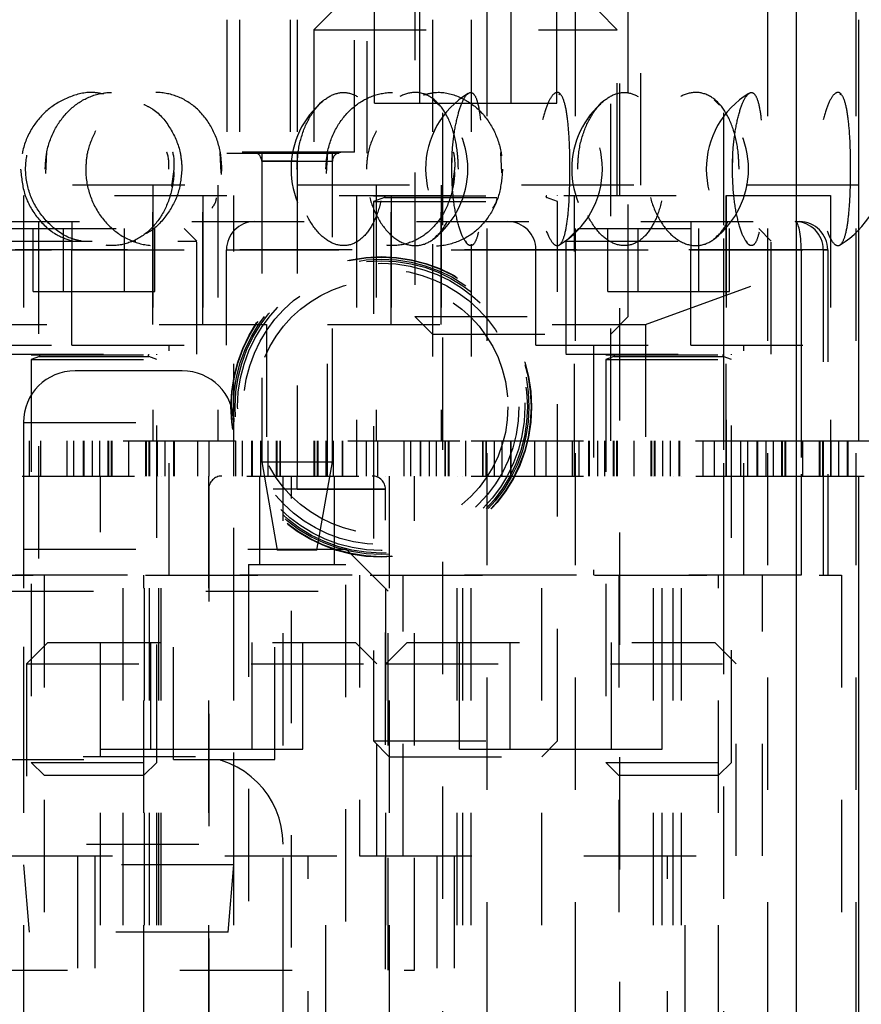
# Model space of a CAD drawing. Header units: inches. Extents: x 1880 to 2363, y -453 to -54.
# Tile 46 of 256: x 1908.431 to 1909.18, y -449.225 to -448.348. Entities that reach past the tile are written whole.
import ezdxf

# ---------------------------------------------------------------- set-up
doc = ezdxf.new("R2010")
doc.units = ezdxf.units.IN
doc.header["$LTSCALE"] = 0.5
doc.header["$MEASUREMENT"] = 0
doc.linetypes.add('HIDDEN', pattern=[0.225, 0.15, -0.075])
doc.layers.add('SID-M-H', color=4, linetype='HIDDEN')
doc.layers.add('SID-M-S', color=105, linetype='Continuous')

msp = doc.modelspace()

# ---------------------------------------------------------------- linework, layer by layer
at = {"layer": 'SID-M-H'}
for p, q in [((1909.05759, -451.53057), (1909.05759, -447.59756)), ((1908.78267, -447.88359), (1908.78267, -448.61206)), ((1908.97267, -448.61206), (1908.97267, -447.88359)), ((1908.80759, -451.53057), (1908.80759, -448.12807)), ((1908.84696, -451.03358), (1908.84696, -448.13594)), ((1909.09696, -451.03358), (1909.09696, -448.13594)), ((1909.1757, -451.03358), (1909.1757, -448.13594)), ((1908.9257, -451.03358), (1908.9257, -448.28555)), ((1908.96507, -452.10445), (1908.96507, -448.28555)), ((1908.70907, -448.34005), (1908.69267, -448.35645)), ((1908.74648, -448.42205), (1908.74648, -448.34005)), ((1908.78707, -448.42205), (1908.78707, -448.34005)), ((1908.86826, -448.42205), (1908.86826, -448.34005)), ((1908.90886, -448.42205), (1908.90886, -448.34005)), ((1908.96267, -448.35645), (1908.94627, -448.34005)), ((1908.61517, -448.34756), (1908.61517, -448.46656)), ((1908.62649, -448.34756), (1908.62649, -448.46567)), ((1908.67142, -448.34756), (1908.67142, -448.49506)), ((1908.67767, -448.34756), (1908.67767, -448.46567)), ((1908.72885, -448.46567), (1908.72885, -448.34756)), ((1908.74017, -448.46656), (1908.74017, -448.34756)), ((1908.79817, -448.34756), (1908.79817, -448.72256)), ((1908.83262, -448.34756), (1908.83262, -448.72256)), ((1908.95717, -448.72256), (1908.95717, -448.34756)), ((1908.98392, -448.49506), (1908.98392, -448.34756)), ((1908.69267, -448.35645), (1908.96267, -448.35645)), ((1908.69267, -448.35645), (1908.69267, -448.50405)), ((1908.96267, -448.50405), (1908.96267, -448.35645)), ((1908.9118, -448.41452), (1908.91097, -448.41373)), ((1909.1618, -448.41452), (1909.16097, -448.41373)), ((1908.74648, -448.42205), (1908.78707, -448.42205)), ((1908.78707, -448.42205), (1908.86826, -448.42205)), ((1908.80378, -448.42371), (1908.79901, -448.41885)), ((1908.86826, -448.42205), (1908.90886, -448.42205)), ((1909.05378, -448.42371), (1909.04901, -448.41885)), ((1908.45395, -448.4845), (1908.45492, -448.46519)), ((1908.61016, -448.48409), (1908.60921, -448.46575)), ((1908.61517, -448.46656), (1908.74017, -448.46656)), ((1908.72885, -448.46567), (1908.62649, -448.46567)), ((1908.64617, -448.46656), (1908.64617, -448.72256)), ((1908.70395, -448.4845), (1908.70492, -448.46519)), ((1908.70917, -448.72256), (1908.70917, -448.46656)), ((1908.81556, -448.48452), (1908.81588, -448.46519)), ((1908.86016, -448.48409), (1908.85921, -448.46575)), ((1908.92062, -448.48405), (1908.92049, -448.46577)), ((1909.06556, -448.48452), (1909.06588, -448.46519)), ((1909.17062, -448.48405), (1909.17049, -448.46577)), ((1908.64617, -448.47354), (1908.67767, -448.47354)), ((1908.67767, -448.47354), (1908.64617, -448.47354)), ((1908.64617, -448.47354), (1908.64617, -448.74126)), ((1908.67767, -448.47354), (1908.70916, -448.47354)), ((1908.67767, -448.47354), (1908.67767, -448.72256)), ((1908.70916, -448.74126), (1908.70916, -448.47354)), ((1908.56799, -448.48058), (1908.56586, -448.4961)), ((1908.81799, -448.48058), (1908.81586, -448.4961)), ((1909.17767, -448.49506), (1905.99017, -448.49506)), ((1908.54922, -448.49506), (1908.54922, -448.72256)), ((1908.54922, -448.49506), (1908.54922, -448.72256)), ((1908.6072, -448.49506), (1908.6072, -448.72256)), ((1908.6072, -448.49506), (1908.6072, -448.72256)), ((1908.74813, -448.49506), (1908.74813, -448.72256)), ((1908.74813, -448.49506), (1908.74813, -448.72256)), ((1908.80611, -448.49506), (1908.80611, -448.72256)), ((1908.80611, -448.49506), (1908.80611, -448.72256)), ((1907.31517, -448.50405), (1909.05967, -448.50405)), ((1908.43392, -448.50405), (1908.43392, -448.75405)), ((1908.54922, -448.50405), (1908.54922, -448.61905)), ((1908.54922, -448.61905), (1908.54922, -448.50405)), ((1908.59382, -448.61905), (1908.59382, -448.50405)), ((1908.59382, -448.50405), (1908.59382, -448.61905)), ((1908.62142, -448.75405), (1908.62142, -448.50405)), ((1908.73067, -448.50405), (1908.73067, -448.75405)), ((1908.74567, -448.50405), (1908.74567, -448.50445)), ((1908.74567, -448.50445), (1908.90967, -448.50445)), ((1908.75547, -448.50598), (1908.74567, -448.50954)), ((1908.74567, -448.50954), (1908.90967, -448.50954)), ((1908.74567, -448.50954), (1908.74567, -448.99005)), ((1908.75547, -448.50598), (1908.89986, -448.50598)), ((1908.76151, -448.50405), (1908.76151, -448.61905)), ((1908.76151, -448.61905), (1908.76151, -448.50405)), ((1908.80611, -448.61905), (1908.80611, -448.50405)), ((1908.80611, -448.50405), (1908.80611, -448.61905)), ((1908.90967, -448.50954), (1908.89986, -448.50598)), ((1908.90967, -448.50445), (1908.90967, -448.50405)), ((1908.90967, -448.99005), (1908.90967, -448.50954)), ((1908.92467, -448.75405), (1908.92467, -448.50405)), ((1909.05967, -448.75405), (1909.05967, -448.50405)), ((1909.05967, -448.50405), (1909.15267, -448.50405)), ((1909.05967, -448.50405), (1909.05967, -448.5929)), ((1909.05967, -448.5929), (1909.05967, -448.50405)), ((1909.05967, -448.50405), (1909.05967, -448.75405)), ((1909.15267, -448.50405), (1909.15267, -448.72256)), ((1908.38392, -448.52745), (1909.12132, -448.52745)), ((1908.4475, -448.52745), (1908.4475, -448.84245)), ((1908.4475, -448.52745), (1908.4475, -448.84245)), ((1908.47703, -448.52745), (1908.47703, -448.55245)), ((1909.02821, -448.52745), (1909.02821, -448.55245)), ((1909.05774, -448.84245), (1909.05774, -448.52745)), ((1909.05774, -448.84245), (1909.05774, -448.52745)), ((1909.12132, -448.52745), (1909.12525, -448.52745)), ((1908.41651, -448.5336), (1908.57711, -448.5336)), ((1908.44268, -448.5896), (1908.44268, -448.5336)), ((1908.46975, -448.5896), (1908.46975, -448.5336)), ((1908.52387, -448.5896), (1908.52387, -448.5336)), ((1908.55094, -448.5896), (1908.55094, -448.5336)), ((1908.58831, -448.5448), (1908.57711, -448.5336)), ((1908.92822, -448.5336), (1908.91702, -448.5448)), ((1908.92822, -448.5336), (1909.08882, -448.5336)), ((1908.9544, -448.5896), (1908.9544, -448.5336)), ((1908.98146, -448.5896), (1908.98146, -448.5336)), ((1909.03559, -448.5896), (1909.03559, -448.5336)), ((1909.06265, -448.5896), (1909.06265, -448.5336)), ((1909.10002, -448.5448), (1909.08882, -448.5336)), ((1908.40531, -448.5448), (1908.49513, -448.5448)), ((1908.52945, -448.5448), (1908.53394, -448.5448)), ((1908.57147, -448.5448), (1908.58831, -448.5448)), ((1908.58831, -448.6456), (1908.58831, -448.5448)), ((1908.91702, -448.5448), (1909.10002, -448.5448)), ((1908.91702, -448.5448), (1908.91702, -448.6456)), ((1909.10002, -448.6456), (1909.10002, -448.5448)), ((1908.35892, -448.55245), (1908.47703, -448.55245)), ((1909.12663, -448.55245), (1908.3786, -448.55245)), ((1908.47703, -448.55245), (1908.61482, -448.55245)), ((1908.47703, -448.63745), (1908.47703, -448.55245)), ((1908.61482, -448.63745), (1908.61482, -448.55245)), ((1908.61482, -448.55245), (1908.89041, -448.55245)), ((1908.89041, -448.55245), (1909.02821, -448.55245)), ((1908.89041, -448.63745), (1908.89041, -448.55245)), ((1909.02821, -448.55245), (1909.14632, -448.55245)), ((1909.02821, -448.63745), (1909.02821, -448.55245)), ((1909.12663, -448.55245), (1909.12663, -448.84245)), ((1909.14632, -448.55245), (1909.12663, -448.55245)), ((1909.14632, -448.55245), (1909.14632, -448.84245)), ((1909.15025, -448.55245), (1909.14632, -448.55245)), ((1909.14632, -448.55245), (1909.15025, -448.55245)), ((1909.15025, -448.55245), (1909.15025, -448.84245)), ((1908.98782, -448.61905), (1909.15267, -448.55905)), ((1908.44268, -448.5896), (1908.46975, -448.5896)), ((1908.46975, -448.5896), (1908.52387, -448.5896)), ((1908.52387, -448.5896), (1908.55094, -448.5896)), ((1908.9544, -448.5896), (1908.98146, -448.5896)), ((1908.98146, -448.5896), (1909.03559, -448.5896)), ((1909.03559, -448.5896), (1909.06265, -448.5896)), ((1908.78267, -448.61206), (1908.97267, -448.61206)), ((1908.78267, -448.61206), (1908.79817, -448.62756)), ((1908.95717, -448.62756), (1908.97267, -448.61206)), ((1907.9548, -448.61905), (1908.65054, -448.61905)), ((1908.65054, -448.61905), (1908.65054, -448.75405)), ((1908.7048, -448.75405), (1908.7048, -448.61905)), ((1908.7048, -448.61905), (1908.98782, -448.61905)), ((1908.98782, -448.61905), (1908.98782, -448.75405)), ((1908.79817, -448.62756), (1908.95717, -448.62756)), ((1908.35892, -448.63745), (1908.47703, -448.63745)), ((1908.47703, -448.63745), (1908.61482, -448.63745)), ((1908.56364, -448.84245), (1908.56364, -448.63745)), ((1908.89041, -448.63745), (1909.02821, -448.63745)), ((1908.94159, -448.63745), (1908.94159, -448.84245)), ((1909.02821, -448.63745), (1909.14632, -448.63745)), ((1909.07545, -448.84245), (1909.07545, -448.63745)), ((1909.12663, -448.63745), (1909.12663, -448.84245)), ((1908.40531, -448.6456), (1908.58831, -448.6456)), ((1908.44081, -448.6456), (1908.44081, -448.646)), ((1908.44081, -448.646), (1908.55281, -448.646)), ((1908.44811, -448.64752), (1908.44081, -448.65018)), ((1908.44081, -448.65018), (1908.55281, -448.65018)), ((1908.44081, -448.65018), (1908.44081, -449.0091)), ((1908.44811, -448.64752), (1908.54551, -448.64752)), ((1908.55281, -448.65018), (1908.54551, -448.64752)), ((1908.55281, -448.646), (1908.55281, -448.6456)), ((1908.55281, -449.0091), (1908.55281, -448.65018)), ((1908.91702, -448.6456), (1909.10002, -448.6456)), ((1908.95252, -448.6456), (1908.95252, -448.646)), ((1908.95252, -448.646), (1909.06452, -448.646)), ((1908.95983, -448.64752), (1908.95252, -448.65018)), ((1908.95252, -448.65018), (1909.06452, -448.65018)), ((1908.95252, -448.65018), (1908.95252, -449.0091)), ((1908.95983, -448.64752), (1909.05722, -448.64752)), ((1909.06452, -448.65018), (1909.05722, -448.64752)), ((1909.06452, -448.646), (1909.06452, -448.6456)), ((1909.06452, -449.0091), (1909.06452, -448.65018)), ((1908.57542, -448.6603), (1908.47992, -448.6603)), ((1908.43392, -448.7063), (1908.62142, -448.7063)), ((1908.43392, -448.7063), (1908.43392, -449.1003)), ((1908.62142, -449.1003), (1908.62142, -448.7063)), ((1908.32272, -448.72256), (1908.83262, -448.72256)), ((1908.43937, -448.75405), (1908.43937, -448.72256)), ((1908.44917, -448.72256), (1908.44917, -448.75405)), ((1908.47267, -448.72256), (1908.47267, -448.75405)), ((1908.47867, -448.72256), (1908.47867, -448.75405)), ((1908.48717, -448.72256), (1908.48717, -448.75405)), ((1908.48767, -448.72256), (1908.48767, -448.75405)), ((1908.49517, -448.72256), (1908.49517, -448.75405)), ((1908.50188, -448.75405), (1908.50188, -448.72256)), ((1908.50917, -448.72256), (1908.50917, -448.75405)), ((1908.50967, -448.72256), (1908.50967, -448.75405)), ((1908.51217, -448.72256), (1908.51217, -448.75405)), ((1908.51267, -448.72256), (1908.51267, -448.75405)), ((1908.52767, -448.72256), (1908.52767, -448.75405)), ((1908.52767, -448.72256), (1908.52767, -448.75405)), ((1908.54267, -448.72256), (1908.54267, -448.75405)), ((1908.54317, -448.72256), (1908.54317, -448.75405)), ((1908.54567, -448.72256), (1908.54567, -448.75405)), ((1908.54617, -448.72256), (1908.54617, -448.75405)), ((1908.55345, -448.75405), (1908.55345, -448.72256)), ((1908.56017, -448.75405), (1908.56017, -448.72256)), ((1908.56767, -448.72256), (1908.56767, -448.75405)), ((1908.56817, -448.72256), (1908.56817, -448.75405)), ((1908.58937, -448.75405), (1908.58937, -448.72256)), ((1908.59917, -448.72256), (1908.59917, -448.75405)), ((1908.62267, -448.72256), (1908.62267, -448.75405)), ((1908.62867, -448.72256), (1908.62867, -448.75405)), ((1908.63717, -448.72256), (1908.63717, -448.75405)), ((1908.63767, -448.72256), (1908.63767, -448.75405)), ((1908.64517, -448.72256), (1908.64517, -448.75405)), ((1908.65188, -448.75405), (1908.65188, -448.72256)), ((1908.65917, -448.72256), (1908.65917, -448.75405)), ((1908.65967, -448.72256), (1908.65967, -448.75405)), ((1908.66217, -448.72256), (1908.66217, -448.75405)), ((1908.66267, -448.72256), (1908.66267, -448.75405)), ((1908.67767, -448.72256), (1908.67767, -448.75405)), ((1908.67767, -448.72256), (1908.67767, -448.75405)), ((1908.69267, -448.72256), (1908.69267, -448.75405)), ((1908.69317, -448.72256), (1908.69317, -448.75405)), ((1908.69567, -448.72256), (1908.69567, -448.75405)), ((1908.69617, -448.72256), (1908.69617, -448.75405)), ((1908.70345, -448.75405), (1908.70345, -448.72256)), ((1908.71017, -448.75405), (1908.71017, -448.72256)), ((1908.71767, -448.72256), (1908.71767, -448.75405)), ((1908.71817, -448.72256), (1908.71817, -448.75405)), ((1908.73937, -448.75405), (1908.73937, -448.72256)), ((1908.74917, -448.72256), (1908.74917, -448.75405)), ((1908.77267, -448.72256), (1908.77267, -448.75405)), ((1908.77867, -448.72256), (1908.77867, -448.75405)), ((1908.78717, -448.72256), (1908.78717, -448.75405)), ((1908.78767, -448.72256), (1908.78767, -448.75405)), ((1908.79517, -448.72256), (1908.79517, -448.75405)), ((1908.80188, -448.75405), (1908.80188, -448.72256)), ((1908.80917, -448.72256), (1908.80917, -448.75405)), ((1908.80967, -448.72256), (1908.80967, -448.75405)), ((1908.81217, -448.72256), (1908.81217, -448.75405)), ((1908.81267, -448.72256), (1908.81267, -448.75405)), ((1908.82767, -448.72256), (1908.82767, -448.75405)), ((1908.82767, -448.72256), (1908.82767, -448.75405)), ((1908.83262, -448.72256), (1909.12255, -448.72256)), ((1908.84267, -448.72256), (1908.84267, -448.75405)), ((1908.84317, -448.72256), (1908.84317, -448.75405)), ((1908.84567, -448.72256), (1908.84567, -448.75405)), ((1908.84617, -448.72256), (1908.84617, -448.75405)), ((1908.85345, -448.75405), (1908.85345, -448.72256)), ((1908.86017, -448.75405), (1908.86017, -448.72256)), ((1908.86767, -448.72256), (1908.86767, -448.75405)), ((1908.86817, -448.72256), (1908.86817, -448.75405)), ((1908.88937, -448.75405), (1908.88937, -448.72256)), ((1908.89917, -448.72256), (1908.89917, -448.75405)), ((1908.92267, -448.72256), (1908.92267, -448.75405)), ((1908.92867, -448.72256), (1908.92867, -448.75405)), ((1908.93717, -448.72256), (1908.93717, -448.75405)), ((1908.93767, -448.72256), (1908.93767, -448.75405)), ((1908.94517, -448.72256), (1908.94517, -448.75405)), ((1908.95188, -448.75405), (1908.95188, -448.72256)), ((1908.95917, -448.72256), (1908.95917, -448.75405)), ((1908.95967, -448.72256), (1908.95967, -448.75405)), ((1908.96217, -448.72256), (1908.96217, -448.75405)), ((1908.96267, -448.72256), (1908.96267, -448.75405)), ((1908.97767, -448.72256), (1908.97767, -448.75405)), ((1908.97767, -448.72256), (1908.97767, -448.75405)), ((1908.99267, -448.72256), (1908.99267, -448.75405)), ((1908.99317, -448.72256), (1908.99317, -448.75405)), ((1908.99567, -448.72256), (1908.99567, -448.75405)), ((1908.99617, -448.72256), (1908.99617, -448.75405)), ((1909.00345, -448.75405), (1909.00345, -448.72256)), ((1909.01017, -448.75405), (1909.01017, -448.72256)), ((1909.01767, -448.72256), (1909.01767, -448.75405)), ((1909.01817, -448.72256), (1909.01817, -448.75405)), ((1909.03937, -448.75405), (1909.03937, -448.72256)), ((1909.04917, -448.72256), (1909.04917, -448.75405)), ((1909.07267, -448.72256), (1909.07267, -448.75405)), ((1909.07867, -448.72256), (1909.07867, -448.75405)), ((1909.08717, -448.72256), (1909.08717, -448.75405)), ((1909.08767, -448.72256), (1909.08767, -448.75405)), ((1909.09517, -448.72256), (1909.09517, -448.75405)), ((1909.10188, -448.75405), (1909.10188, -448.72256)), ((1909.10917, -448.72256), (1909.10917, -448.75405)), ((1909.10967, -448.72256), (1909.10967, -448.75405)), ((1909.11217, -448.72256), (1909.11217, -448.75405)), ((1909.11267, -448.72256), (1909.11267, -448.75405)), ((1909.12767, -448.72256), (1909.12767, -448.75405)), ((1909.12767, -448.72256), (1909.12767, -448.75405)), ((1909.14267, -448.72256), (1909.14267, -448.75405)), ((1909.14317, -448.72256), (1909.14317, -448.75405)), ((1909.14567, -448.72256), (1909.14567, -448.75405)), ((1909.14617, -448.72256), (1909.14617, -448.75405)), ((1909.15345, -448.75405), (1909.15345, -448.72256)), ((1909.16017, -448.75405), (1909.16017, -448.72256)), ((1909.16767, -448.72256), (1909.16767, -448.75405)), ((1909.16817, -448.72256), (1909.16817, -448.75405)), ((1908.64617, -448.74126), (1908.70916, -448.74126)), ((1908.64617, -448.74126), (1908.66005, -448.82)), ((1908.69528, -448.82), (1908.70916, -448.74126)), ((1907.23278, -448.75405), (1909.12255, -448.75405)), ((1908.43392, -448.75405), (1908.43392, -449.75405)), ((1908.50267, -449.00405), (1908.50267, -448.75405)), ((1908.52267, -449.75405), (1908.52267, -448.75405)), ((1908.54171, -449.75405), (1908.54171, -448.75405)), ((1908.54613, -449.75405), (1908.54613, -448.75405)), ((1908.55267, -449.00405), (1908.55267, -448.75405)), ((1908.55461, -449.75405), (1908.55461, -448.75405)), ((1908.55654, -449.75405), (1908.55654, -448.75405)), ((1908.59867, -448.75405), (1908.59867, -449.75405)), ((1908.62142, -449.75405), (1908.62142, -448.75405)), ((1908.6442, -448.75405), (1908.6442, -448.83279)), ((1908.66517, -449.19405), (1908.66517, -448.75405)), ((1908.67267, -449.37405), (1908.67267, -448.75405)), ((1908.71113, -448.83279), (1908.71113, -448.75405)), ((1908.75667, -449.75405), (1908.75667, -448.75405)), ((1908.75967, -448.75405), (1908.75967, -449.75405)), ((1908.78217, -449.19405), (1908.78217, -448.75405)), ((1908.82017, -449.75405), (1908.82017, -448.75405)), ((1908.82517, -449.75405), (1908.82517, -448.75405)), ((1908.82517, -449.75405), (1908.82517, -448.75405)), ((1908.82517, -449.75405), (1908.82517, -448.75405)), ((1908.82517, -449.75405), (1908.82517, -448.75405)), ((1908.83267, -449.75405), (1908.83267, -448.75405)), ((1908.83267, -449.75405), (1908.83267, -448.75405)), ((1908.83267, -449.75405), (1908.83267, -448.75405)), ((1908.83267, -449.75405), (1908.83267, -448.75405)), ((1908.89567, -449.75405), (1908.89567, -448.75405)), ((1908.99517, -449.75405), (1908.99517, -448.75405)), ((1908.99517, -449.75405), (1908.99517, -448.75405)), ((1908.99517, -449.75405), (1908.99517, -448.75405)), ((1908.99517, -449.75405), (1908.99517, -448.75405)), ((1909.00267, -449.75405), (1909.00267, -448.75405)), ((1909.00267, -449.75405), (1909.00267, -448.75405)), ((1909.00267, -449.75405), (1909.00267, -448.75405)), ((1909.00267, -449.75405), (1909.00267, -448.75405)), ((1909.01267, -449.75405), (1909.01267, -448.75405)), ((1909.01267, -449.75405), (1909.01267, -448.75405)), ((1909.01267, -449.75405), (1909.01267, -448.75405)), ((1909.01267, -449.75405), (1909.01267, -448.75405)), ((1909.02017, -449.75405), (1909.02017, -448.75405)), ((1909.02017, -449.75405), (1909.02017, -448.75405)), ((1909.02017, -449.75405), (1909.02017, -448.75405)), ((1909.02017, -449.75405), (1909.02017, -448.75405)), ((1908.75641, -448.76587), (1908.59893, -448.76587)), ((1908.59893, -448.76587), (1908.59893, -449.79342)), ((1908.67767, -448.76587), (1908.75641, -448.76587)), ((1908.75641, -449.79342), (1908.75641, -448.76587)), ((1908.23392, -448.81905), (1908.72142, -448.81905)), ((1908.56773, -449.00655), (1908.56773, -448.81905)), ((1908.6578, -449.00655), (1908.6578, -448.81905)), ((1908.69528, -448.82), (1908.66005, -448.82)), ((1908.75892, -448.85655), (1908.72142, -448.81905)), ((1908.63436, -448.83279), (1908.72097, -448.83279)), ((1908.63436, -448.83279), (1908.63436, -449.9509)), ((1908.72097, -449.9509), (1908.72097, -448.83279)), ((1908.34267, -448.84245), (1909.16267, -448.84245)), ((1909.12663, -448.84245), (1908.3786, -448.84245)), ((1908.45231, -448.84245), (1908.45231, -450.25405)), ((1908.54131, -450.25405), (1908.54131, -448.84245)), ((1908.73317, -448.84245), (1908.73317, -449.09245)), ((1908.77217, -449.09245), (1908.77217, -448.84245)), ((1908.96412, -448.84245), (1908.96412, -450.25405)), ((1909.05312, -450.25405), (1909.05312, -448.84245)), ((1909.09217, -449.09245), (1909.09217, -448.84245)), ((1909.16267, -448.84245), (1909.16267, -450.25405)), ((1908.19642, -448.85655), (1908.75892, -448.85655)), ((1908.75892, -449.19405), (1908.75892, -448.85655)), ((1908.45567, -448.90245), (1908.43667, -448.92145)), ((1908.45567, -448.90245), (1908.72967, -448.90245)), ((1908.50246, -448.99745), (1908.50246, -448.90245)), ((1908.54756, -448.99745), (1908.54756, -448.90245)), ((1908.63777, -448.99745), (1908.63777, -448.90245)), ((1908.68288, -448.99745), (1908.68288, -448.90245)), ((1908.74867, -448.92145), (1908.72967, -448.90245)), ((1908.77567, -448.90245), (1908.75667, -448.92145)), ((1908.77567, -448.90245), (1909.04967, -448.90245)), ((1908.82246, -448.99745), (1908.82246, -448.90245)), ((1908.86756, -448.99745), (1908.86756, -448.90245)), ((1908.95777, -448.99745), (1908.95777, -448.90245)), ((1909.00288, -448.99745), (1909.00288, -448.90245)), ((1909.06867, -448.92145), (1909.04967, -448.90245)), ((1908.43667, -448.92145), (1908.74867, -448.92145)), ((1908.43667, -448.92145), (1908.43667, -449.09245)), ((1908.74867, -449.09245), (1908.74867, -448.92145)), ((1908.75667, -448.92145), (1909.06867, -448.92145)), ((1909.06867, -449.09245), (1909.06867, -448.92145)), ((1908.74567, -448.99005), (1908.90967, -448.99005)), ((1908.74567, -448.99005), (1908.75967, -449.00405)), ((1908.89567, -449.00405), (1908.90967, -448.99005)), ((1908.50246, -448.99745), (1908.54756, -448.99745)), ((1908.54756, -448.99745), (1908.63777, -448.99745)), ((1908.63777, -448.99745), (1908.68288, -448.99745)), ((1908.82246, -448.99745), (1908.86756, -448.99745)), ((1908.86756, -448.99745), (1908.95777, -448.99745)), ((1908.95777, -448.99745), (1909.00288, -448.99745)), ((1908.58717, -449.00405), (1908.36817, -449.00405)), ((1908.3876, -449.00655), (1908.56773, -449.00655)), ((1908.44081, -449.0091), (1908.55281, -449.0091)), ((1908.44081, -449.0091), (1908.45231, -449.0206)), ((1908.50267, -449.75405), (1908.50267, -449.00405)), ((1908.54131, -449.0206), (1908.55281, -449.0091)), ((1908.55267, -449.75405), (1908.55267, -449.00405)), ((1908.56773, -449.00655), (1908.6578, -449.00655)), ((1908.75967, -449.00405), (1908.89567, -449.00405)), ((1908.95252, -449.0091), (1909.06452, -449.0091)), ((1908.95252, -449.0091), (1908.96402, -449.0206)), ((1909.05302, -449.0206), (1909.06452, -449.0091)), ((1908.45231, -449.0206), (1908.54131, -449.0206)), ((1908.96402, -449.0206), (1909.05302, -449.0206)), ((1908.29017, -449.08205), (1908.66342, -449.08205)), ((1908.66517, -449.19405), (1908.66517, -449.08205)), ((1908.41317, -449.09245), (1908.73317, -449.09245)), ((1908.48217, -449.09245), (1908.48217, -450.25405)), ((1908.49767, -449.09245), (1908.49767, -449.71285)), ((1908.68767, -449.71285), (1908.68767, -449.09245)), ((1908.70317, -450.25405), (1908.70317, -449.09245)), ((1908.73317, -449.09245), (1909.09217, -449.09245)), ((1908.80217, -449.09245), (1908.80217, -450.25405)), ((1908.81767, -449.09245), (1908.81767, -449.71285)), ((1909.00767, -449.71285), (1909.00767, -449.09245)), ((1909.02317, -450.25405), (1909.02317, -449.09245)), ((1908.62142, -449.1003), (1908.43392, -449.1003)), ((1908.43392, -449.1003), (1908.43917, -449.1603)), ((1908.61617, -449.1603), (1908.62142, -449.1003)), ((1908.61617, -449.1603), (1908.43917, -449.1603)), ((1908.17317, -449.19405), (1908.78217, -449.19405)), ((1908.66517, -449.69445), (1908.66517, -449.19405)), ((1908.68067, -449.75405), (1908.68067, -449.19405))]:
    msp.add_line(p, q, dxfattribs=at)
for radius in [0.13382, 0.13345, 0.13158, 0.13016, 0.12795, 0.12265, 0.11286]:
    msp.add_circle((1908.75262, -448.69245), radius, dxfattribs=at)
for centre, radius, start, end in [((1908.87084, -448.48058), 0.07874, 121.15614, 238.9555), ((1908.87084, -448.48058), 0.07874, 301.00349, 58.98802), ((1909.12084, -448.48058), 0.07874, 121.15614, 238.9555), ((1909.12084, -448.48058), 0.07874, 301.00349, 58.98802), ((1908.75099, -448.48058), 0.07874, 129.42305, 230.57396), ((1908.75099, -448.48058), 0.07874, 307.96843, 52.09477), ((1909.00099, -448.48058), 0.07874, 129.42305, 230.57396), ((1909.00099, -448.48058), 0.07874, 307.96843, 52.09477), ((1908.6383, -448.47354), 0.00787, 0, 90), ((1908.71704, -448.47354), 0.00787, 90, 180), ((1908.7552, -448.50524), 0.000787, 290, 90), ((1908.90013, -448.50524), 0.000787, 90, 250), ((1908.63982, -448.55245), 0.025, 90, 180), ((1908.86541, -448.55245), 0.025, 0, 90), ((1909.12132, -448.55245), 0.025, 0, 90), ((1909.12525, -448.55245), 0.025, 0, 90), ((1908.44784, -448.64678), 0.000787, 290, 90), ((1908.54578, -448.64678), 0.000787, 90, 250), ((1908.95956, -448.64678), 0.000787, 290, 90), ((1909.05749, -448.64678), 0.000787, 90, 250), ((1908.47992, -448.7063), 0.046, 90, 180), ((1908.57542, -448.7063), 0.046, 0, 90), ((1908.61074, -448.76587), 0.01181, 90, 180), ((1908.7446, -448.76587), 0.01181, 0, 90), ((1908.58717, -449.08205), 0.078, 0, 90)]:
    msp.add_arc(centre, radius, start, end, dxfattribs=at)
msp.add_ellipse((1909.12132, -448.55245), major_axis=(0, 0.025), ratio=0.212598, start_param=4.712389, end_param=6.283185, dxfattribs=at)
for points, knots in [([(1908.50543, -448.41382), (1908.50223, -448.4132), (1908.49196, -448.41122), (1908.47423, -448.41577), (1908.45518, -448.42665), (1908.44057, -448.44378), (1908.43263, -448.46271), (1908.43179, -448.47543), (1908.43146, -448.48058)], [0, 0, 0, 0, 0.086726, 0.2775, 0.468479, 0.663273, 0.863664, 1, 1, 1, 1]), ([(1908.48556, -448.5448), (1908.48237, -448.54409), (1908.47136, -448.54165), (1908.45561, -448.52955), (1908.44146, -448.51053), (1908.435, -448.48794), (1908.43645, -448.46501), (1908.44537, -448.44402), (1908.46079, -448.42675), (1908.48121, -448.41581), (1908.49857, -448.41118), (1908.5079, -448.41285), (1908.50951, -448.41314)], [0, 0, 0, 0, 0.049259, 0.16953, 0.287684, 0.402831, 0.515482, 0.627396, 0.740633, 0.856541, 0.97524, 1, 1, 1, 1]), ([(1908.45335, -448.48058), (1908.45404, -448.48839), (1908.45543, -448.50402), (1908.46622, -448.52477), (1908.48188, -448.54028), (1908.50074, -448.54869), (1908.52013, -448.5494), (1908.53806, -448.54272), (1908.55295, -448.52947), (1908.56353, -448.51081), (1908.56869, -448.48845), (1908.56764, -448.46479), (1908.56023, -448.44276), (1908.54717, -448.42524), (1908.53001, -448.41438), (1908.51086, -448.41116), (1908.49184, -448.4155), (1908.47482, -448.42672), (1908.46165, -448.44376), (1908.45442, -448.46271), (1908.45366, -448.47543), (1908.45335, -448.48058)], [0, 0, 0, 0, 0.055458, 0.11094, 0.16584, 0.219208, 0.271112, 0.32234, 0.373973, 0.426856, 0.481262, 0.536827, 0.592742, 0.648038, 0.701938, 0.754261, 0.805594, 0.856981, 0.909395, 0.963315, 1, 1, 1, 1]), ([(1908.61065, -448.48058), (1908.61004, -448.48811), (1908.60882, -448.50317), (1908.59928, -448.52324), (1908.58501, -448.53874), (1908.56656, -448.54803), (1908.54582, -448.5498), (1908.52511, -448.54354), (1908.50719, -448.52984), (1908.4945, -448.51046), (1908.4886, -448.48795), (1908.48993, -448.46502), (1908.49802, -448.44399), (1908.5119, -448.42686), (1908.53014, -448.41539), (1908.5508, -448.41107), (1908.57144, -448.41471), (1908.58958, -448.42614), (1908.60294, -448.44391), (1908.60972, -448.46319), (1908.61039, -448.47575), (1908.61065, -448.48058)], [0, 0, 0, 0, 0.052003, 0.103983, 0.156475, 0.210285, 0.265276, 0.320862, 0.37624, 0.430642, 0.48366, 0.535528, 0.587058, 0.639196, 0.692565, 0.747218, 0.802693, 0.85823, 0.91302, 0.966497, 1, 1, 1, 1]), ([(1908.67758, -448.48058), (1908.67808, -448.48839), (1908.6791, -448.50402), (1908.68693, -448.52477), (1908.6981, -448.54028), (1908.71128, -448.54869), (1908.72447, -448.5494), (1908.73634, -448.54272), (1908.74594, -448.52947), (1908.75261, -448.51081), (1908.75582, -448.48845), (1908.75517, -448.46479), (1908.75055, -448.44276), (1908.74224, -448.42524), (1908.73105, -448.41438), (1908.71821, -448.41116), (1908.7051, -448.4155), (1908.69308, -448.42672), (1908.68362, -448.44376), (1908.67835, -448.46271), (1908.6778, -448.47543), (1908.67758, -448.48058)], [0, 0, 0, 0, 0.055458, 0.11094, 0.16584, 0.219208, 0.271112, 0.32234, 0.373973, 0.426856, 0.481262, 0.536827, 0.592742, 0.648038, 0.701938, 0.754261, 0.805594, 0.856981, 0.909395, 0.963315, 1, 1, 1, 1]), ([(1908.70335, -448.48058), (1908.70404, -448.48839), (1908.70543, -448.50402), (1908.71622, -448.52477), (1908.73188, -448.54028), (1908.75074, -448.54869), (1908.77013, -448.5494), (1908.78806, -448.54272), (1908.80295, -448.52947), (1908.81353, -448.51081), (1908.81869, -448.48845), (1908.81764, -448.46479), (1908.81023, -448.44276), (1908.79717, -448.42524), (1908.78001, -448.41438), (1908.76086, -448.41116), (1908.74184, -448.4155), (1908.72482, -448.42672), (1908.71165, -448.44376), (1908.70442, -448.46271), (1908.70366, -448.47543), (1908.70335, -448.48058)], [0, 0, 0, 0, 0.055458, 0.11094, 0.16584, 0.219208, 0.271112, 0.32234, 0.373973, 0.426856, 0.481262, 0.536827, 0.592742, 0.648038, 0.701938, 0.754261, 0.805594, 0.856981, 0.909395, 0.963315, 1, 1, 1, 1]), ([(1908.82132, -448.48058), (1908.82094, -448.48811), (1908.82018, -448.50317), (1908.81418, -448.52324), (1908.80502, -448.53874), (1908.7929, -448.54803), (1908.7789, -448.5498), (1908.76457, -448.54354), (1908.75187, -448.52984), (1908.74273, -448.51046), (1908.73844, -448.48795), (1908.73941, -448.46502), (1908.74528, -448.44399), (1908.75523, -448.42686), (1908.76808, -448.41539), (1908.7823, -448.41107), (1908.79614, -448.41471), (1908.80798, -448.42614), (1908.81649, -448.44391), (1908.82074, -448.46319), (1908.82116, -448.47575), (1908.82132, -448.48058)], [0, 0, 0, 0, 0.052003, 0.103983, 0.156475, 0.210285, 0.265276, 0.320862, 0.37624, 0.430642, 0.48366, 0.535528, 0.587058, 0.639196, 0.692565, 0.747218, 0.802693, 0.85823, 0.91302, 0.966497, 1, 1, 1, 1]), ([(1908.79034, -448.41457), (1908.79377, -448.41366), (1908.80407, -448.41091), (1908.82147, -448.41497), (1908.83957, -448.42607), (1908.85294, -448.44393), (1908.85972, -448.46319), (1908.86039, -448.47575), (1908.86065, -448.48058)], [0, 0, 0, 0, 0.09884, 0.296607, 0.494595, 0.689919, 0.880564, 1, 1, 1, 1]), ([(1908.81536, -448.48058), (1908.81559, -448.48839), (1908.81606, -448.50402), (1908.81957, -448.52477), (1908.82434, -448.54028), (1908.82955, -448.54869), (1908.83426, -448.5494), (1908.83802, -448.54272), (1908.84067, -448.52947), (1908.84228, -448.51081), (1908.84298, -448.48845), (1908.84284, -448.46479), (1908.84181, -448.44276), (1908.8397, -448.42524), (1908.83641, -448.41438), (1908.83209, -448.41116), (1908.82716, -448.4155), (1908.82223, -448.42672), (1908.8181, -448.44376), (1908.81572, -448.46271), (1908.81546, -448.47543), (1908.81536, -448.48058)], [0, 0, 0, 0, 0.055458, 0.11094, 0.16584, 0.219208, 0.271112, 0.32234, 0.373973, 0.426856, 0.481262, 0.536827, 0.592742, 0.648038, 0.701938, 0.754261, 0.805594, 0.856981, 0.909395, 0.963315, 1, 1, 1, 1]), ([(1908.92069, -448.48058), (1908.92061, -448.48811), (1908.92044, -448.50317), (1908.91901, -448.52324), (1908.91655, -448.53874), (1908.91286, -448.54803), (1908.90803, -448.5498), (1908.90254, -448.54354), (1908.89727, -448.52984), (1908.89326, -448.51046), (1908.89132, -448.48795), (1908.89176, -448.46502), (1908.89439, -448.44399), (1908.89869, -448.42686), (1908.90393, -448.41539), (1908.90925, -448.41107), (1908.9139, -448.41471), (1908.91738, -448.42614), (1908.91958, -448.44391), (1908.92056, -448.46319), (1908.92066, -448.47575), (1908.92069, -448.48058)], [0, 0, 0, 0, 0.052003, 0.103983, 0.156475, 0.210285, 0.265276, 0.320862, 0.37624, 0.430642, 0.48366, 0.535528, 0.587058, 0.639196, 0.692565, 0.747218, 0.802693, 0.85823, 0.91302, 0.966497, 1, 1, 1, 1]), ([(1908.92758, -448.48058), (1908.92808, -448.48839), (1908.9291, -448.50402), (1908.93693, -448.52477), (1908.9481, -448.54028), (1908.96128, -448.54869), (1908.97447, -448.5494), (1908.98634, -448.54272), (1908.99594, -448.52947), (1909.00261, -448.51081), (1909.00582, -448.48845), (1909.00517, -448.46479), (1909.00055, -448.44276), (1908.99224, -448.42524), (1908.98105, -448.41438), (1908.96821, -448.41116), (1908.9551, -448.4155), (1908.94308, -448.42672), (1908.93362, -448.44376), (1908.92835, -448.46271), (1908.9278, -448.47543), (1908.92758, -448.48058)], [0, 0, 0, 0, 0.055458, 0.11094, 0.16584, 0.219208, 0.271112, 0.32234, 0.373973, 0.426856, 0.481262, 0.536827, 0.592742, 0.648038, 0.701938, 0.754261, 0.805594, 0.856981, 0.909395, 0.963315, 1, 1, 1, 1]), ([(1909.07132, -448.48058), (1909.07094, -448.48811), (1909.07018, -448.50317), (1909.06418, -448.52324), (1909.05502, -448.53874), (1909.0429, -448.54803), (1909.0289, -448.5498), (1909.01457, -448.54354), (1909.00187, -448.52984), (1908.99273, -448.51046), (1908.98844, -448.48795), (1908.98941, -448.46502), (1908.99528, -448.44399), (1909.00523, -448.42686), (1909.01808, -448.41539), (1909.0323, -448.41107), (1909.04614, -448.41471), (1909.05798, -448.42614), (1909.06649, -448.44391), (1909.07074, -448.46319), (1909.07116, -448.47575), (1909.07132, -448.48058)], [0, 0, 0, 0, 0.052003, 0.103983, 0.156475, 0.210285, 0.265276, 0.320862, 0.37624, 0.430642, 0.48366, 0.535528, 0.587058, 0.639196, 0.692565, 0.747218, 0.802693, 0.85823, 0.91302, 0.966497, 1, 1, 1, 1]), ([(1909.06536, -448.48058), (1909.06559, -448.48839), (1909.06606, -448.50402), (1909.06957, -448.52477), (1909.07434, -448.54028), (1909.07955, -448.54869), (1909.08426, -448.5494), (1909.08802, -448.54272), (1909.09067, -448.52947), (1909.09228, -448.51081), (1909.09298, -448.48845), (1909.09284, -448.46479), (1909.09181, -448.44276), (1909.0897, -448.42524), (1909.08641, -448.41438), (1909.08209, -448.41116), (1909.07716, -448.4155), (1909.07223, -448.42672), (1909.0681, -448.44376), (1909.06572, -448.46271), (1909.06546, -448.47543), (1909.06536, -448.48058)], [0, 0, 0, 0, 0.055458, 0.11094, 0.16584, 0.219208, 0.271112, 0.32234, 0.373973, 0.426856, 0.481262, 0.536827, 0.592742, 0.648038, 0.701938, 0.754261, 0.805594, 0.856981, 0.909395, 0.963315, 1, 1, 1, 1]), ([(1909.17069, -448.48058), (1909.17061, -448.48811), (1909.17044, -448.50317), (1909.16901, -448.52324), (1909.16655, -448.53874), (1909.16286, -448.54803), (1909.15803, -448.5498), (1909.15254, -448.54354), (1909.14727, -448.52984), (1909.14326, -448.51046), (1909.14132, -448.48795), (1909.14176, -448.46502), (1909.14439, -448.44399), (1909.14869, -448.42686), (1909.15393, -448.41539), (1909.15925, -448.41107), (1909.1639, -448.41471), (1909.16738, -448.42614), (1909.16958, -448.44391), (1909.17056, -448.46319), (1909.17066, -448.47575), (1909.17069, -448.48058)], [0, 0, 0, 0, 0.052003, 0.103983, 0.156475, 0.210285, 0.265276, 0.320862, 0.37624, 0.430642, 0.48366, 0.535528, 0.587058, 0.639196, 0.692565, 0.747218, 0.802693, 0.85823, 0.91302, 0.966497, 1, 1, 1, 1]), ([(1908.54113, -448.42296), (1908.54389, -448.4243), (1908.55373, -448.42907), (1908.56569, -448.44419), (1908.57402, -448.46315), (1908.57481, -448.47574), (1908.57511, -448.48058)], [0, 0, 0, 0, 0.130723, 0.466672, 0.794575, 1, 1, 1, 1]), ([(1908.49822, -448.44656), (1908.49525, -448.45295), (1908.49026, -448.46371), (1908.48967, -448.47572), (1908.48943, -448.48058)], [0, 0, 0, 0, 0.5945328, 1, 1, 1, 1]), ([(1908.74822, -448.44656), (1908.74525, -448.45295), (1908.74026, -448.46371), (1908.73967, -448.47572), (1908.73943, -448.48058)], [0, 0, 0, 0, 0.594533, 1, 1, 1, 1]), ([(1908.56142, -448.46519), (1908.56143, -448.46521), (1908.56333, -448.47), (1908.56322, -448.4753), (1908.56311, -448.48058)], [0, 0, 0, 0, 0.003979, 1, 1, 1, 1]), ([(1908.56659, -448.46519), (1908.5666, -448.46521), (1908.56818, -448.47), (1908.56809, -448.4753), (1908.56799, -448.48058)], [0, 0, 0, 0, 0.0039645, 1, 1, 1, 1]), ([(1908.67767, -448.46567), (1908.67767, -448.46581), (1908.67767, -448.4661), (1908.67767, -448.46823), (1908.67767, -448.47087), (1908.67767, -448.47268), (1908.67767, -448.47354)], [0, 0, 0, 0, 0.270261, 0.562429, 0.789736, 1, 1, 1, 1]), ([(1908.81659, -448.46519), (1908.8166, -448.46521), (1908.81818, -448.47), (1908.81809, -448.4753), (1908.81799, -448.48058)], [0, 0, 0, 0, 0.003965, 1, 1, 1, 1]), ([(1908.43146, -448.48058), (1908.43221, -448.48841), (1908.43372, -448.50406), (1908.44569, -448.52459), (1908.46101, -448.53922), (1908.4732, -448.54322), (1908.47803, -448.5448)], [0, 0, 0, 0, 0.274685, 0.549488, 0.821415, 1, 1, 1, 1]), ([(1908.57511, -448.48058), (1908.5744, -448.48815), (1908.57296, -448.50328), (1908.56128, -448.52281), (1908.55024, -448.53502), (1908.54256, -448.5382), (1908.54183, -448.53851)], [0, 0, 0, 0, 0.320991, 0.64184, 0.965854, 1, 1, 1, 1]), ([(1908.86065, -448.48058), (1908.86004, -448.48812), (1908.85882, -448.50318), (1908.84929, -448.52321), (1908.83499, -448.53884), (1908.81662, -448.54764), (1908.80095, -448.55035), (1908.79258, -448.54751), (1908.79091, -448.54694)], [0, 0, 0, 0, 0.186416, 0.37275, 0.560921, 0.753814, 0.950943, 1, 1, 1, 1]), ([(1908.60176, -448.51538), (1908.60309, -448.5136), (1908.60513, -448.51087), (1908.60578, -448.50733), (1908.606, -448.5061)], [0, 0, 0, 0, 0.653646, 1, 1, 1, 1]), ([(1908.85176, -448.51538), (1908.85309, -448.5136), (1908.85513, -448.51087), (1908.85578, -448.50733), (1908.856, -448.5061)], [0, 0, 0, 0, 0.653646, 1, 1, 1, 1]), ([(1908.79886, -448.54276), (1908.79921, -448.54263), (1908.80047, -448.54215), (1908.80139, -448.54064), (1908.80206, -448.53955)], [0, 0, 0, 0, 0.280684, 1, 1, 1, 1]), ([(1908.83056, -448.54813), (1908.83052, -448.54814), (1908.82966, -448.54831), (1908.82868, -448.5464), (1908.82776, -448.5446)], [0, 0, 0, 0, 0.056276, 1, 1, 1, 1]), ([(1909.04886, -448.54276), (1909.04921, -448.54263), (1909.05047, -448.54215), (1909.05139, -448.54064), (1909.05206, -448.53955)], [0, 0, 0, 0, 0.280684, 1, 1, 1, 1]), ([(1909.08056, -448.54813), (1909.08052, -448.54814), (1909.07966, -448.54831), (1909.07868, -448.5464), (1909.07776, -448.5446)], [0, 0, 0, 0, 0.056276, 1, 1, 1, 1]), ([(1908.67767, -448.76587), (1908.67767, -448.76419), (1908.67767, -448.76071), (1908.67767, -448.75675), (1908.67767, -448.75444), (1908.67767, -448.75418), (1908.67767, -448.75405)], [0, 0, 0, 0, 0.270261, 0.562429, 0.789736, 1, 1, 1, 1])]:
    msp.add_open_spline(points, degree=3, knots=knots, dxfattribs=at)
at = {"layer": 'SID-M-S'}
for p, q in [((1909.12255, -450.01783), (1909.12255, -448.28555)), ((1909.17767, -448.34756), (1909.17767, -448.72256)), ((1909.12255, -448.72256), (1909.17767, -448.72256)), ((1909.15267, -448.72256), (1909.15267, -448.75405)), ((1909.17767, -448.72256), (1909.19734, -448.72256)), ((1909.12255, -448.75405), (1909.17767, -448.75405)), ((1909.17767, -448.75405), (1909.18267, -448.75405)), ((1909.17767, -448.75405), (1909.17767, -449.75405))]:
    msp.add_line(p, q, dxfattribs=at)

doc.saveas('drawing.dxf')
